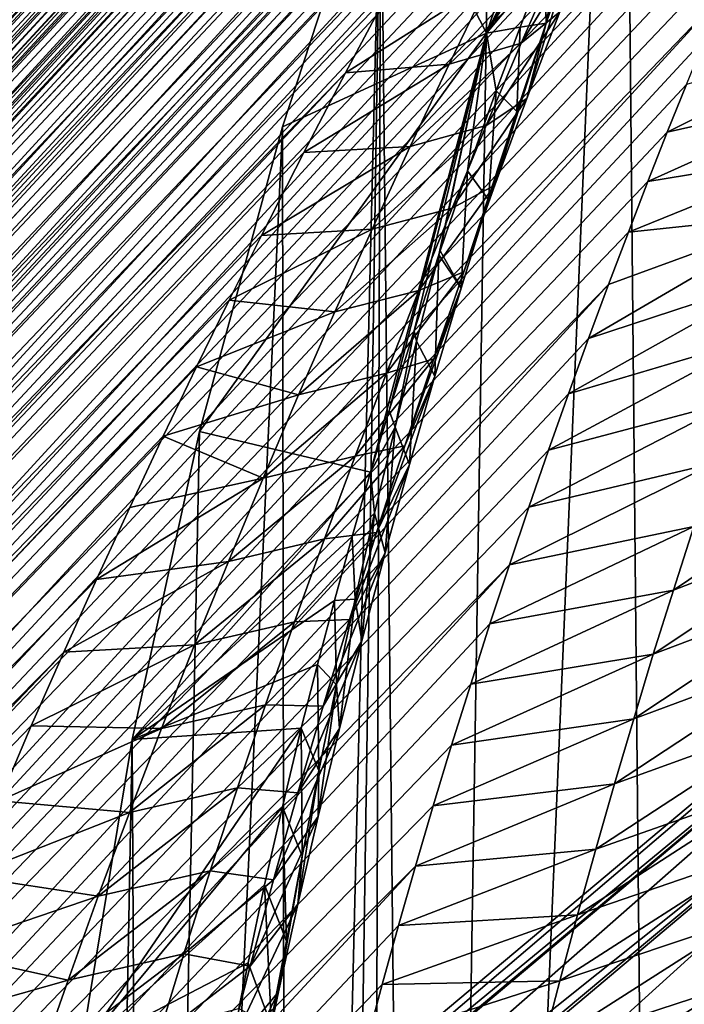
# Model space of a CAD drawing. Header units: metres. Extents: x -81 to 81, y -160 to 24.
# Tile 223 of 256: x -28.01 to -24.99, y 0.05 to 4.53. Entities that reach past the tile are written whole.
import ezdxf

# ---------------------------------------------------------------- set-up
doc = ezdxf.new("R2010")
doc.units = ezdxf.units.M
doc.layers.add('solid_501850_SW0001', color=7, linetype='CONTINUOUS')

msp = doc.modelspace()

# ---------------------------------------------------------------- linework, layer by layer
at = {"layer": 'solid_501850_SW0001'}
for points in [[(-42.221546, -10.676816, 37.643387), (-20.636524, 12.720396, 15.576637), (-20.667131, 12.701581, 15.433965)], [(-41.855652, -10.402453, 38.295551), (-20.636524, 12.720396, 15.576637), (-42.221546, -10.676816, 37.643387)], [(-41.855652, -10.402453, 38.295551), (-20.583719, 12.720223, 16.087517), (-20.594049, 12.731036, 15.899778)], [(-41.855652, -10.402453, 38.295551), (-20.594049, 12.731036, 15.899778), (-20.611992, 12.730539, 15.730824)], [(-41.855652, -10.402453, 38.295551), (-20.611992, 12.730539, 15.730824), (-20.636524, 12.720396, 15.576637)], [(-41.855652, -10.402453, 38.295551), (-20.582478, 12.695992, 16.2971), (-20.583719, 12.720223, 16.087517)], [(-42.221546, -10.676816, 37.643387), (-20.667131, 12.701581, 15.433965), (-20.703655, 12.674549, 15.300323)], [(-42.221546, -10.676816, 37.643387), (-20.703655, 12.674549, 15.300323), (-20.746233, 12.639352, 15.173617)], [(-41.855652, -10.402453, 38.295551), (-20.591913, 12.656221, 16.530352), (-20.582478, 12.695992, 16.2971)], [(-42.221546, -10.676816, 37.643387), (-20.746233, 12.639352, 15.173617), (-20.795275, 12.595652, 15.052075)], [(-41.855652, -10.402453, 38.295551), (-20.613533, 12.598941, 16.788397), (-20.591913, 12.656221, 16.530352)], [(-42.221546, -10.676816, 37.643387), (-20.795275, 12.595652, 15.052075), (-20.851473, 12.542727, 14.93418)], [(-41.855652, -10.402453, 38.295551), (-20.648643, 12.522388, 17.072214), (-20.613533, 12.598941, 16.788397)], [(-42.221546, -10.676816, 37.643387), (-20.851473, 12.542727, 14.93418), (-20.915829, 12.479428, 14.818599)], [(-41.459061, -10.167521, 38.945099), (-20.648643, 12.522388, 17.072214), (-41.855652, -10.402453, 38.295551)], [(-41.459061, -10.167521, 38.945099), (-20.69836, 12.424946, 17.382944), (-20.648643, 12.522388, 17.072214)], [(-42.221546, -10.676816, 37.643387), (-20.915829, 12.479428, 14.818599), (-20.98983, 12.403987, 14.704097)], [(-41.459061, -10.167521, 38.945099), (-20.763643, 12.305084, 17.72192), (-20.69836, 12.424946, 17.382944)], [(-42.555279, -10.989511, 36.991222), (-20.98983, 12.403987, 14.704097), (-21.075413, 12.314002, 14.589625)], [(-42.221546, -10.676816, 37.643387), (-20.98983, 12.403987, 14.704097), (-42.555279, -10.989511, 36.991222)], [(-42.555279, -10.989511, 36.991222), (-21.075413, 12.314002, 14.589625), (-21.175035, 12.206327, 14.474312)], [(-41.459061, -10.167521, 38.945099), (-20.845259, 12.161374, 18.090626), (-20.763643, 12.305084, 17.72192)], [(-42.555279, -10.989511, 36.991222), (-21.175035, 12.206327, 14.474312), (-21.291128, 12.077623, 14.357997)], [(-41.459061, -10.167521, 38.945099), (-20.892412, 12.080109, 18.286692), (-20.845259, 12.161374, 18.090626)], [(-42.555279, -10.989511, 36.991222), (-21.291128, 12.077623, 14.357997), (-21.425621, 11.9249, 14.241396)], [(-41.459061, -10.167521, 38.945099), (-20.943863, 11.99239, 18.490707), (-20.892412, 12.080109, 18.286692)], [(-41.459061, -10.167521, 38.945099), (-20.999697, 11.897992, 18.703016), (-20.943863, 11.99239, 18.490707)], [(-42.555279, -10.989511, 36.991222), (-21.425621, 11.9249, 14.241396), (-21.579714, 11.745834, 14.125912)], [(-41.03331, -9.972927, 39.589516), (-20.999697, 11.897992, 18.703016), (-41.459061, -10.167521, 38.945099)], [(-41.03331, -9.972927, 39.589516), (-21.06003, 11.79665, 18.923996), (-20.999697, 11.897992, 18.703016)], [(-41.03331, -9.972927, 39.589516), (-21.124832, 11.688314, 19.15358), (-21.06003, 11.79665, 18.923996)], [(-42.855511, -11.339282, 36.341675), (-21.579714, 11.745834, 14.125912), (-21.754465, 11.538129, 14.012817)], [(-42.555279, -10.989511, 36.991222), (-21.579714, 11.745834, 14.125912), (-42.855511, -11.339282, 36.341675)], [(-41.03331, -9.972927, 39.589516), (-21.194281, 11.57257, 19.392509), (-21.124832, 11.688314, 19.15358)], [(-41.03331, -9.972927, 39.589516), (-21.26832, 11.449414, 19.640547), (-21.194281, 11.57257, 19.392509)], [(-42.855511, -11.339282, 36.341675), (-21.754465, 11.538129, 14.012817), (-21.950911, 11.299352, 13.903141)], [(-41.03331, -9.972927, 39.589516), (-21.347097, 11.318421, 19.898466), (-21.26832, 11.449414, 19.640547)], [(-42.855511, -11.339282, 36.341675), (-21.950911, 11.299352, 13.903141), (-22.169947, 11.027022, 13.79769)], [(-41.03331, -9.972927, 39.589516), (-21.43062, 11.179459, 20.166283), (-21.347097, 11.318421, 19.898466)], [(-41.03331, -9.972927, 39.589516), (-21.51894, 11.032251, 20.444374), (-21.43062, 11.179459, 20.166283)], [(-42.855511, -11.339282, 36.341675), (-22.169947, 11.027022, 13.79769), (-22.288219, 10.877426, 13.746756)], [(-41.03331, -9.972927, 39.589516), (-21.612169, 10.876388, 20.733391), (-21.51894, 11.032251, 20.444374)], [(-42.855511, -11.339282, 36.341675), (-22.288219, 10.877426, 13.746756), (-22.412455, 10.718427, 13.697143)], [(-40.580059, -9.819432, 40.226292), (-21.612169, 10.876388, 20.733391), (-41.03331, -9.972927, 39.589516)], [(-40.580059, -9.819432, 40.226292), (-21.710262, 10.7118, 21.033142), (-21.612169, 10.876388, 20.733391)], [(-43.121078, -11.724774, 35.697258), (-22.412455, 10.718427, 13.697143), (-22.542706, 10.549705, 13.648896)], [(-42.855511, -11.339282, 36.341675), (-22.412455, 10.718427, 13.697143), (-43.121078, -11.724774, 35.697258)], [(-40.580059, -9.819432, 40.226292), (-21.813389, 10.537852, 21.344761), (-21.710262, 10.7118, 21.033142)], [(-43.121078, -11.724774, 35.697258), (-22.542706, 10.549705, 13.648896), (-22.679331, 10.370533, 13.602091)], [(-40.580059, -9.819432, 40.226292), (-21.921482, 10.354523, 21.667871), (-21.813389, 10.537852, 21.344761)], [(-43.121078, -11.724774, 35.697258), (-22.679331, 10.370533, 13.602091), (-22.822067, 10.180957, 13.556813)], [(-40.580059, -9.819432, 40.226292), (-22.034704, 10.161129, 22.00362), (-21.921482, 10.354523, 21.667871)], [(-43.121078, -11.724774, 35.697258), (-22.822067, 10.180957, 13.556813), (-22.971483, 9.97991, 13.513083)], [(-40.580059, -9.819432, 40.226292), (-22.153065, 9.957382, 22.352161), (-22.034704, 10.161129, 22.00362)], [(-43.121078, -11.724774, 35.697258), (-22.971483, 9.97991, 13.513083), (-23.127264, 9.767459, 13.471036)], [(-40.580059, -9.819432, 40.226292), (-22.276619, 9.742846, 22.713947), (-22.153065, 9.957382, 22.352161)], [(-43.121078, -11.724774, 35.697258), (-23.127264, 9.767459, 13.471036), (-23.289848, 9.542624, 13.430683)], [(-40.101124, -9.707655, 40.852867), (-22.276619, 9.742846, 22.713947), (-40.580059, -9.819432, 40.226292)], [(-40.101124, -9.707655, 40.852867), (-22.405544, 9.516672, 23.090275), (-22.276619, 9.742846, 22.713947)], [(-43.350948, -12.144485, 35.060482), (-23.289848, 9.542624, 13.430683), (-23.459297, 9.304893, 13.392127)], [(-43.121078, -11.724774, 35.697258), (-23.289848, 9.542624, 13.430683), (-43.350948, -12.144485, 35.060482)], [(-40.101124, -9.707655, 40.852867), (-22.494419, 9.359456, 23.348841), (-22.405544, 9.516672, 23.090275)], [(-40.101124, -9.707655, 40.852867), (-22.585728, 9.19664, 23.614309), (-22.494419, 9.359456, 23.348841)], [(-25.053947, -14.439513), (-25.271492, 8.056094), (-24.621761, 9.33259)], [(-24.700001, -9.1), (-25.053947, -14.439513), (-24.621761, 9.33259)], [(-43.350948, -12.144485, 35.060482), (-23.459297, 9.304893, 13.392127), (-23.635551, 9.053882, 13.355474)], [(-40.101124, -9.707655, 40.852867), (-22.679541, 9.027854, 23.887247), (-22.585728, 9.19664, 23.614309)], [(-43.350948, -12.144485, 35.060482), (-23.635551, 9.053882, 13.355474), (-23.819202, 8.788223, 13.320739)], [(-40.101124, -9.707655, 40.852867), (-22.775768, 8.853333, 24.166887), (-22.679541, 9.027854, 23.887247)], [(-40.101124, -9.707655, 40.852867), (-22.874466, 8.6727, 24.453808), (-22.775768, 8.853333, 24.166887)], [(-43.350948, -12.144485, 35.060482), (-23.819202, 8.788223, 13.320739), (-24.009743, 8.508078, 13.288153)], [(-40.101124, -9.707655, 40.852867), (-22.975729, 8.48539, 24.748934), (-22.874466, 8.6727, 24.453808)], [(-43.544193, -12.596732, 34.433907), (-24.009743, 8.508078, 13.288153), (-24.208025, 8.211535, 13.257665)], [(-43.350948, -12.144485, 35.060482), (-24.009743, 8.508078, 13.288153), (-43.544193, -12.596732, 34.433907)], [(-39.598431, -9.638041, 41.466732), (-22.975729, 8.48539, 24.748934), (-40.101124, -9.707655, 40.852867)], [(-39.598431, -9.638041, 41.466732), (-23.079554, 8.291297, 25.052151), (-22.975729, 8.48539, 24.748934)], [(-39.598431, -9.638041, 41.466732), (-23.185886, 8.090501, 25.362988), (-23.079554, 8.291297, 25.052151)], [(-43.544193, -12.596732, 34.433907), (-24.208025, 8.211535, 13.257665), (-24.413532, 7.898658, 13.229562)], [(-39.598431, -9.638041, 41.466732), (-23.294811, 7.88231, 25.682566), (-23.185886, 8.090501, 25.362988)], [(-26.172237, -13.238184), (-25.854494, 6.748037), (-25.271492, 8.056094)], [(-25.053947, -14.439513), (-26.172237, -13.238184), (-25.271492, 8.056094)], [(-43.544193, -12.596732, 34.433907), (-24.413532, 7.898658, 13.229562), (-24.626806, 7.567802, 13.203883)], [(-39.598431, -9.638041, 41.466732), (-23.406399, 7.666098, 26.011793), (-23.294811, 7.88231, 25.682566)], [(-39.598431, -9.638041, 41.466732), (-23.520571, 7.442222, 26.349489), (-23.406399, 7.666098, 26.011793)], [(-43.544193, -12.596732, 34.433907), (-24.626806, 7.567802, 13.203883), (-24.848024, 7.217765, 13.1808)], [(-39.598431, -9.638041, 41.466732), (-23.637362, 7.210114, 26.696426), (-23.520571, 7.442222, 26.349489)], [(-43.544193, -12.596732, 34.433907), (-24.848024, 7.217765, 13.1808), (-24.999636, 6.97372, 13.167032)], [(-39.07391, -9.610854, 42.065529), (-23.637362, 7.210114, 26.696426), (-39.598431, -9.638041, 41.466732)], [(-39.07391, -9.610854, 42.065529), (-23.726711, 7.030062, 26.963566), (-23.637362, 7.210114, 26.696426)], [(-39.07391, -9.610854, 42.065529), (-23.817593, 6.844532, 27.237104), (-23.726711, 7.030062, 26.963566)], [(-43.700043, -13.0797, 33.820042), (-24.999636, 6.97372, 13.167032), (-25.15506, 6.719882, 13.15453)], [(-43.544193, -12.596732, 34.433907), (-24.999636, 6.97372, 13.167032), (-43.700043, -13.0797, 33.820042)], [(-39.07391, -9.610854, 42.065529), (-23.909996, 6.653913, 27.515978), (-23.817593, 6.844532, 27.237104)], [(-43.700043, -13.0797, 33.820042), (-25.15506, 6.719882, 13.15453), (-25.314272, 6.455916, 13.143392)], [(-26.172237, -13.238184), (-26.370317, 5.410075), (-25.854494, 6.748037)], [(-39.07391, -9.610854, 42.065529), (-24.003899, 6.457938, 27.800537), (-23.909996, 6.653913, 27.515978)], [(-43.700043, -13.0797, 33.820042), (-25.314272, 6.455916, 13.143392), (-25.476698, 6.182433, 13.13385)], [(-39.07391, -9.610854, 42.065529), (-24.099281, 6.256139, 28.091494), (-24.003899, 6.457938, 27.800537)], [(-25.220284, 6.419383, 5.392214), (-26.370317, 5.410075), (-25.889723, 4.47131, 5.392711)], [(-25.220284, 6.419383, 5.392214), (-25.889723, 4.47131, 5.392711), (-25.020624, 6.223379, 7.294976)], [(-39.07391, -9.610854, 42.065529), (-24.196121, 6.048024, 28.389542), (-24.099281, 6.256139, 28.091494)], [(-43.700043, -13.0797, 33.820042), (-25.476698, 6.182433, 13.13385), (-25.642847, 5.898105, 13.125885)], [(-25.889723, 4.47131, 5.392711), (-25.147867, 5.939167, 7.134625), (-25.020624, 6.223379, 7.294976)], [(-39.07391, -9.610854, 42.065529), (-24.294407, 5.833488, 28.694565), (-24.196121, 6.048024, 28.389542)], [(-25.889723, 4.47131, 5.392711), (-25.271969, 5.65372, 6.976434), (-25.147867, 5.939167, 7.134625)], [(-43.817898, -13.591534, 33.221245), (-25.642847, 5.898105, 13.125885), (-25.813185, 5.601582, 13.119514)], [(-43.700043, -13.0797, 33.820042), (-25.642847, 5.898105, 13.125885), (-43.817898, -13.591534, 33.221245)], [(-38.529617, -9.626207, 42.646904), (-24.294407, 5.833488, 28.694565), (-39.07391, -9.610854, 42.065529)], [(-38.529617, -9.626207, 42.646904), (-24.394161, 5.613019, 29.005293), (-24.294407, 5.833488, 28.694565)], [(-25.889723, 4.47131, 5.392711), (-25.393145, 5.366531, 6.820116), (-25.271969, 5.65372, 6.976434)], [(-43.817898, -13.591534, 33.221245), (-25.813185, 5.601582, 13.119514), (-25.986942, 5.293781, 13.115088)], [(-38.529617, -9.626207, 42.646904), (-24.495375, 5.385911, 29.322762), (-24.394161, 5.613019, 29.005293)], [(-38.529617, -9.626207, 42.646904), (-24.598032, 5.151361, 29.648111), (-24.495375, 5.385911, 29.322762)], [(-26.794378, -12.127495), (-26.817852, 4.04525), (-26.370317, 5.410075)], [(-25.889723, 4.47131, 5.392711), (-26.370317, 5.410075), (-26.817852, 4.04525)], [(-26.641273, -12.526345), (-26.794378, -12.127495), (-26.370317, 5.410075)], [(-26.43187, -12.8999), (-26.641273, -12.526345), (-26.370317, 5.410075)], [(-26.172237, -13.238184), (-26.43187, -12.8999), (-26.370317, 5.410075)], [(-25.889723, 4.47131, 5.392711), (-25.511168, 5.078122, 6.665875), (-25.393145, 5.366531, 6.820116)], [(-43.817898, -13.591534, 33.221245), (-25.986942, 5.293781, 13.115088), (-26.164183, 4.974011, 13.112697)], [(-38.529617, -9.626207, 42.646904), (-24.702118, 4.908524, 29.98245), (-24.598032, 5.151361, 29.648111)], [(-25.889723, 4.47131, 5.392711), (-25.625837, 4.789025, 6.513914), (-25.511168, 5.078122, 6.665875)], [(-25.617596, 4.517484, 7.35995), (-25.511168, 5.078122, 6.665875), (-25.625837, 4.789025, 6.513914)], [(-25.479645, 4.919159, 7.373855), (-25.511168, 5.078122, 6.665875), (-25.617596, 4.517484, 7.35995)], [(-43.817898, -13.591534, 33.221245), (-26.164183, 4.974011, 13.112697), (-26.345533, 4.640368, 13.112302)], [(-25.402294, 4.963369, 8.844776), (-25.73155, 4.425931, 10.295488), (-25.568911, 4.799618, 10.298991)], [(-25.402294, 4.963369, 8.844776), (-25.556326, 4.569419, 8.835636), (-25.73155, 4.425931, 10.295488)], [(-38.529617, -9.626207, 42.646904), (-24.807827, 4.65744, 30.325045), (-24.702118, 4.908524, 29.98245)], [(-25.479645, 4.919159, 7.373855), (-25.706032, 4.175104, 8.829976), (-25.556326, 4.569419, 8.835636)], [(-25.479645, 4.919159, 7.373855), (-25.617596, 4.517484, 7.35995), (-25.706032, 4.175104, 8.829976)], [(-25.568911, 4.799618, 10.298991), (-26.05995, 4.331036, 11.7319), (-25.879587, 4.704432, 11.731787)], [(-25.568911, 4.799618, 10.298991), (-25.73155, 4.425931, 10.295488), (-26.05995, 4.331036, 11.7319)], [(-25.889723, 4.47131, 5.392711), (-25.737074, 4.499493, 6.364321), (-25.625837, 4.789025, 6.513914)], [(-25.617596, 4.517484, 7.35995), (-25.625837, 4.789025, 6.513914), (-25.737074, 4.499493, 6.364321)], [(-26.531178, 4.291737, 13.114105), (-25.879587, 4.704432, 11.731787), (-26.05995, 4.331036, 11.7319)], [(-26.531178, 4.291737, 13.114105), (-26.345533, 4.640368, 13.112302), (-25.879587, 4.704432, 11.731787)], [(-43.817898, -13.591534, 33.221245), (-26.345533, 4.640368, 13.112302), (-26.531178, 4.291737, 13.114105)], [(-37.967747, -9.684037, 43.208519), (-24.807827, 4.65744, 30.325045), (-38.529617, -9.626207, 42.646904)], [(-37.967747, -9.684037, 43.208519), (-24.893583, 4.450846, 30.604387), (-24.807827, 4.65744, 30.325045)], [(-25.556326, 4.569419, 8.835636), (-25.890387, 4.051556, 10.294994), (-25.73155, 4.425931, 10.295488)], [(-25.556326, 4.569419, 8.835636), (-25.706032, 4.175104, 8.829976), (-25.890387, 4.051556, 10.294994)], [(-25.889723, 4.47131, 5.392711), (-25.845051, 4.209083, 6.216899), (-25.737074, 4.499493, 6.364321)], [(-25.617596, 4.517484, 7.35995), (-25.851416, 3.780492, 8.827703), (-25.706032, 4.175104, 8.829976)], [(-25.617596, 4.517484, 7.35995), (-25.750992, 4.115769, 7.349682), (-25.851416, 3.780492, 8.827703)], [(-25.750992, 4.115769, 7.349682), (-25.737074, 4.499493, 6.364321), (-25.845051, 4.209083, 6.216899)], [(-25.617596, 4.517484, 7.35995), (-25.737074, 4.499493, 6.364321), (-25.750992, 4.115769, 7.349682)], [(-25.067596, 4.021095, 31.178949), (-24.246466, 4.206503, 31.654682), (-24.139835, 4.482387, 31.308559)], [(-24.980225, 4.238837, 30.888884), (-25.067596, 4.021095, 31.178949), (-24.139835, 4.482387, 31.308559)], [(-37.967747, -9.684037, 43.208519), (-24.980225, 4.238837, 30.888884), (-24.893583, 4.450846, 30.604387)], [(-25.889723, 4.47131, 5.392711), (-26.817852, 4.04525), (-27.19499, 2.660239)], [(-25.889723, 4.47131, 5.392711), (-27.19499, 2.660239), (-26.416676, 2.475227, 5.388135)], [(-25.889723, 4.47131, 5.392711), (-26.416676, 2.475227, 5.388135), (-26.332741, 2.7551, 5.51611)], [(-25.889723, 4.47131, 5.392711), (-26.332741, 2.7551, 5.51611), (-26.219051, 3.118373, 5.685489)], [(-25.889723, 4.47131, 5.392711), (-26.219051, 3.118373, 5.685489), (-26.106199, 3.463014, 5.849684)], [(-25.889723, 4.47131, 5.392711), (-26.106199, 3.463014, 5.849684), (-26.099934, 3.481723, 5.858696)], [(-25.889723, 4.47131, 5.392711), (-26.099934, 3.481723, 5.858696), (-25.975254, 3.845388, 6.035861)], [(-25.889723, 4.47131, 5.392711), (-25.975254, 3.845388, 6.035861), (-25.845051, 4.209083, 6.216899)], [(-25.73155, 4.425931, 10.295488), (-26.236629, 3.95649, 11.73484), (-26.05995, 4.331036, 11.7319)], [(-25.73155, 4.425931, 10.295488), (-25.890387, 4.051556, 10.294994), (-26.236629, 3.95649, 11.73484)], [(-26.720276, 3.929119, 13.118616), (-26.05995, 4.331036, 11.7319), (-26.236629, 3.95649, 11.73484)], [(-26.720276, 3.929119, 13.118616), (-26.531178, 4.291737, 13.114105), (-26.05995, 4.331036, 11.7319)], [(-43.897293, -14.130221, 32.63987), (-26.531178, 4.291737, 13.114105), (-26.720276, 3.929119, 13.118616)], [(-43.817898, -13.591534, 33.221245), (-26.531178, 4.291737, 13.114105), (-43.897293, -14.130221, 32.63987)], [(-37.967747, -9.684037, 43.208519), (-25.067596, 4.021095, 31.178949), (-24.980225, 4.238837, 30.888884)], [(-25.706032, 4.175104, 8.829976), (-26.045406, 3.67656, 10.297428), (-25.890387, 4.051556, 10.294994)], [(-25.706032, 4.175104, 8.829976), (-25.851416, 3.780492, 8.827703), (-26.045406, 3.67656, 10.297428)], [(-25.879845, 3.714077, 7.342963), (-25.845051, 4.209083, 6.216899), (-25.975254, 3.845388, 6.035861)], [(-25.750992, 4.115769, 7.349682), (-25.845051, 4.209083, 6.216899), (-25.879845, 3.714077, 7.342963)], [(-25.15554, 3.797282, 31.474985), (-24.351526, 3.928962, 31.999691), (-24.246466, 4.206503, 31.654682)], [(-25.067596, 4.021095, 31.178949), (-25.15554, 3.797282, 31.474985), (-24.246466, 4.206503, 31.654682)], [(-25.750992, 4.115769, 7.349682), (-25.992477, 3.385652, 8.828724), (-25.851416, 3.780492, 8.827703)], [(-25.750992, 4.115769, 7.349682), (-25.879845, 3.714077, 7.342963), (-25.992477, 3.385652, 8.828724)], [(-27.444195, -9.544486), (-27.19499, 2.660239), (-26.817852, 4.04525)], [(-26.794378, -12.127495), (-27.444195, -9.544486), (-26.817852, 4.04525)], [(-25.890387, 4.051556, 10.294994), (-26.409594, 3.580871, 11.740528), (-26.236629, 3.95649, 11.73484)], [(-25.890387, 4.051556, 10.294994), (-26.045406, 3.67656, 10.297428), (-26.409594, 3.580871, 11.740528)], [(-37.967747, -9.684037, 43.208519), (-25.15554, 3.797282, 31.474985), (-25.067596, 4.021095, 31.178949)], [(-26.91275, 3.551583, 13.12574), (-26.236629, 3.95649, 11.73484), (-26.409594, 3.580871, 11.740528)], [(-26.91275, 3.551583, 13.12574), (-26.720276, 3.929119, 13.118616), (-26.236629, 3.95649, 11.73484)], [(-43.897293, -14.130221, 32.63987), (-26.720276, 3.929119, 13.118616), (-26.91275, 3.551583, 13.12574)], [(-25.244015, 3.5669, 31.777512), (-24.454981, 3.649745, 32.343552), (-24.351526, 3.928962, 31.999691)], [(-25.15554, 3.797282, 31.474985), (-25.244015, 3.5669, 31.777512), (-24.351526, 3.928962, 31.999691)], [(-26.004164, 3.312482, 7.339721), (-25.975254, 3.845388, 6.035861), (-26.099934, 3.481723, 5.858696)], [(-25.879845, 3.714077, 7.342963), (-25.975254, 3.845388, 6.035861), (-26.004164, 3.312482, 7.339721)], [(-37.967747, -9.684037, 43.208519), (-25.244015, 3.5669, 31.777512), (-25.15554, 3.797282, 31.474985)], [(-25.851416, 3.780492, 8.827703), (-26.196594, 3.301009, 10.302709), (-26.045406, 3.67656, 10.297428)], [(-25.851416, 3.780492, 8.827703), (-25.992477, 3.385652, 8.828724), (-26.196594, 3.301009, 10.302709)], [(-26.045406, 3.67656, 10.297428), (-26.578806, 3.204252, 11.74888), (-26.409594, 3.580871, 11.740528)], [(-26.045406, 3.67656, 10.297428), (-26.196594, 3.301009, 10.302709), (-26.578806, 3.204252, 11.74888)], [(-25.879845, 3.714077, 7.342963), (-26.129211, 2.990657, 8.832969), (-25.992477, 3.385652, 8.828724)], [(-25.879845, 3.714077, 7.342963), (-26.004164, 3.312482, 7.339721), (-26.129211, 2.990657, 8.832969)], [(-25.425205, 3.082762, 32.404446), (-24.556791, 3.368834, 32.686226), (-24.454981, 3.649745, 32.343552)], [(-25.33403, 3.328475, 32.087757), (-25.425205, 3.082762, 32.404446), (-24.454981, 3.649745, 32.343552)], [(-25.244015, 3.5669, 31.777512), (-25.33403, 3.328475, 32.087757), (-24.454981, 3.649745, 32.343552)], [(-43.897293, -14.130221, 32.63987), (-26.91275, 3.551583, 13.12574), (-27.05928, 3.257969, 13.132747)], [(-37.967747, -9.684037, 43.208519), (-25.33403, 3.328475, 32.087757), (-25.244015, 3.5669, 31.777512)], [(-27.05928, 3.257969, 13.132747), (-26.409594, 3.580871, 11.740528), (-26.578806, 3.204252, 11.74888)], [(-27.05928, 3.257969, 13.132747), (-26.91275, 3.551583, 13.12574), (-26.409594, 3.580871, 11.740528)], [(-26.208036, 3.070935, 5.843041), (-26.106199, 3.463014, 5.849684), (-26.219051, 3.118373, 5.685489)], [(-26.208036, 3.070935, 5.843041), (-26.123957, 2.911056, 7.339887), (-26.106199, 3.463014, 5.849684)], [(-26.004164, 3.312482, 7.339721), (-26.106199, 3.463014, 5.849684), (-26.123957, 2.911056, 7.339887)], [(-26.004164, 3.312482, 7.339721), (-26.099934, 3.481723, 5.858696), (-26.106199, 3.463014, 5.849684)], [(-20.785332, 3.422574, 24.70429), (-28.617319, -3.874995, 33.5835), (-29.539339, -3.875002, 32.574783)], [(-21.640203, 3.28133, 23.639378), (-20.785332, 3.422574, 24.70429), (-29.539339, -3.875002, 32.574783)], [(-20.785332, 3.422574, 24.70429), (-19.853388, 3.411392, 25.713594), (-28.617319, -3.874995, 33.5835)], [(-19.853388, 3.411392, 25.713594), (-27.633945, -4.025925, 34.520782), (-28.617319, -3.874995, 33.5835)], [(-19.853388, 3.411392, 25.713594), (-18.861029, 3.247864, 26.649143), (-27.633945, -4.025925, 34.520782)], [(-25.992477, 3.385652, 8.828724), (-26.343935, 2.924968, 10.310763), (-26.196594, 3.301009, 10.302709)], [(-25.992477, 3.385652, 8.828724), (-26.129211, 2.990657, 8.832969), (-26.343935, 2.924968, 10.310763)], [(-25.516729, 2.831116, 32.725746), (-24.656918, 3.086209, 33.027676), (-24.556791, 3.368834, 32.686226)], [(-25.425205, 3.082762, 32.404446), (-25.516729, 2.831116, 32.725746), (-24.556791, 3.368834, 32.686226)], [(-37.390537, -9.784111, 43.748135), (-25.33403, 3.328475, 32.087757), (-37.967747, -9.684037, 43.208519)], [(-37.390537, -9.784111, 43.748135), (-25.425205, 3.082762, 32.404446), (-25.33403, 3.328475, 32.087757)], [(-21.640203, 3.28133, 23.639378), (-29.539339, -3.875002, 32.574783), (-30.385046, -4.026039, 31.510906)], [(-22.40468, 2.989807, 22.535404), (-21.640203, 3.28133, 23.639378), (-30.385046, -4.026039, 31.510906)], [(-26.196594, 3.301009, 10.302709), (-26.744234, 2.826708, 11.759819), (-26.578806, 3.204252, 11.74888)], [(-26.196594, 3.301009, 10.302709), (-26.343935, 2.924968, 10.310763), (-26.744234, 2.826708, 11.759819)], [(-26.004164, 3.312482, 7.339721), (-26.261612, 2.595581, 8.840365), (-26.129211, 2.990657, 8.832969)], [(-26.004164, 3.312482, 7.339721), (-26.123957, 2.911056, 7.339887), (-26.261612, 2.595581, 8.840365)], [(-43.897293, -14.130221, 32.63987), (-27.05928, 3.257969, 13.132747), (-27.208298, 2.953689, 13.141451)], [(-18.861029, 3.247864, 26.649143), (-26.605549, -4.325422, 35.370937), (-27.633945, -4.025925, 34.520782)], [(-27.208298, 2.953689, 13.141451), (-27.05928, 3.257969, 13.132747), (-26.578806, 3.204252, 11.74888)], [(-18.861029, 3.247864, 26.649143), (-17.825607, 2.934986, 27.494698), (-26.605549, -4.325422, 35.370937)], [(-27.208298, 2.953689, 13.141451), (-26.578806, 3.204252, 11.74888), (-26.744234, 2.826708, 11.759819)], [(-26.30555, 2.679224, 5.839601), (-26.219051, 3.118373, 5.685489), (-26.332741, 2.7551, 5.51611)], [(-26.208036, 3.070935, 5.843041), (-26.219051, 3.118373, 5.685489), (-26.30555, 2.679224, 5.839601)], [(-37.390537, -9.784111, 43.748135), (-25.516729, 2.831116, 32.725746), (-25.425205, 3.082762, 32.404446)], [(-26.208036, 3.070935, 5.843041), (-26.30555, 2.679224, 5.839601), (-26.239225, 2.509872, 7.343388)], [(-26.208036, 3.070935, 5.843041), (-26.239225, 2.509872, 7.343388), (-26.123957, 2.911056, 7.339887)], [(-25.607786, 2.574921, 33.049843), (-24.755323, 2.801854, 33.367867), (-24.656918, 3.086209, 33.027676)], [(-25.516729, 2.831116, 32.725746), (-25.607786, 2.574921, 33.049843), (-24.656918, 3.086209, 33.027676)], [(-22.40468, 2.989807, 22.535404), (-30.385046, -4.026039, 31.510906), (-31.139219, -4.325428, 30.410986)], [(-23.064449, 2.553406, 21.412987), (-22.40468, 2.989807, 22.535404), (-31.139219, -4.325428, 30.410986)], [(-26.129211, 2.990657, 8.832969), (-26.48741, 2.548506, 10.321529), (-26.343935, 2.924968, 10.310763)], [(-26.129211, 2.990657, 8.832969), (-26.261612, 2.595581, 8.840365), (-26.48741, 2.548506, 10.321529)], [(-43.937908, -14.6936, 32.078255), (-27.208298, 2.953689, 13.141451), (-27.359846, 2.638312, 13.152261)], [(-43.897293, -14.130221, 32.63987), (-27.208298, 2.953689, 13.141451), (-43.937908, -14.6936, 32.078255)], [(-27.359846, 2.638312, 13.152261), (-27.208298, 2.953689, 13.141451), (-26.744234, 2.826708, 11.759819)], [(-26.343935, 2.924968, 10.310763), (-26.905838, 2.448309, 11.77328), (-26.744234, 2.826708, 11.759819)], [(-26.343935, 2.924968, 10.310763), (-26.48741, 2.548506, 10.321529), (-26.905838, 2.448309, 11.77328)], [(-17.825607, 2.934986, 27.494698), (-25.550797, -4.767997, 36.11858), (-26.605549, -4.325422, 35.370937)], [(-26.123957, 2.911056, 7.339887), (-26.389671, 2.200498, 8.850845), (-26.261612, 2.595581, 8.840365)], [(-26.123957, 2.911056, 7.339887), (-26.239225, 2.509872, 7.343388), (-26.389671, 2.200498, 8.850845)], [(-17.825607, 2.934986, 27.494698), (-16.763561, 2.477668, 28.236788), (-25.550797, -4.767997, 36.11858)], [(-37.390537, -9.784111, 43.748135), (-25.607786, 2.574921, 33.049843), (-25.516729, 2.831116, 32.725746)], [(-27.359846, 2.638312, 13.152261), (-26.744234, 2.826708, 11.759819), (-26.905838, 2.448309, 11.77328)], [(-25.697567, 2.315588, 33.374947), (-24.851967, 2.515748, 33.706753), (-24.755323, 2.801854, 33.367867)], [(-25.607786, 2.574921, 33.049843), (-25.697567, 2.315588, 33.374947), (-24.755323, 2.801854, 33.367867)], [(-26.30555, 2.679224, 5.839601), (-26.332741, 2.7551, 5.51611), (-26.416676, 2.475227, 5.388135)], [(-27.444195, -9.544486), (-27.50065, 1.2597), (-27.19499, 2.660239)], [(-26.416676, 2.475227, 5.388135), (-27.19499, 2.660239), (-27.50065, 1.2597)], [(-26.30555, 2.679224, 5.839601), (-26.416676, 2.475227, 5.388135), (-26.398735, 2.287996, 5.839366)], [(-26.30555, 2.679224, 5.839601), (-26.398735, 2.287996, 5.839366), (-26.349974, 2.109007, 7.350165)], [(-26.30555, 2.679224, 5.839601), (-26.349974, 2.109007, 7.350165), (-26.239225, 2.509872, 7.343388)], [(-43.937908, -14.6936, 32.078255), (-27.359846, 2.638312, 13.152261), (-27.512144, 2.314874, 13.165009)], [(-27.512144, 2.314874, 13.165009), (-27.359846, 2.638312, 13.152261), (-26.905838, 2.448309, 11.77328)], [(-37.390537, -9.784111, 43.748135), (-25.697567, 2.315588, 33.374947), (-25.607786, 2.574921, 33.049843)], [(-23.064449, 2.553406, 21.412987), (-31.139219, -4.325428, 30.410986), (-31.789423, -4.768093, 29.293282)], [(-23.608788, 1.979442, 20.290571), (-23.064449, 2.553406, 21.412987), (-31.789423, -4.768093, 29.293282)], [(-26.261612, 2.595581, 8.840365), (-26.626999, 2.17169, 10.334944), (-26.48741, 2.548506, 10.321529)], [(-26.261612, 2.595581, 8.840365), (-26.389671, 2.200498, 8.850845), (-26.626999, 2.17169, 10.334944)], [(-25.039808, 1.93819, 34.380409), (-24.211302, 2.260612, 34.684135), (-24.118856, 2.558247, 34.357182)], [(-24.94681, 2.227867, 34.044285), (-25.039808, 1.93819, 34.380409), (-24.118856, 2.558247, 34.357182)], [(-26.48741, 2.548506, 10.321529), (-27.063581, 2.069128, 11.7892), (-26.905838, 2.448309, 11.77328)], [(-26.48741, 2.548506, 10.321529), (-26.626999, 2.17169, 10.334944), (-27.063581, 2.069128, 11.7892)], [(-26.239225, 2.509872, 7.343388), (-26.513382, 1.805483, 8.864344), (-26.389671, 2.200498, 8.850845)], [(-26.239225, 2.509872, 7.343388), (-26.349974, 2.109007, 7.350165), (-26.513382, 1.805483, 8.864344)], [(-25.785635, 2.053678, 33.700333), (-24.94681, 2.227867, 34.044285), (-24.851967, 2.515748, 33.706753)], [(-25.697567, 2.315588, 33.374947), (-25.785635, 2.053678, 33.700333), (-24.851967, 2.515748, 33.706753)], [(-26.500904, 2.183159, 5.256872), (-26.416676, 2.475227, 5.388135), (-27.50065, 1.2597)], [(-26.398735, 2.287996, 5.839366), (-26.416676, 2.475227, 5.388135), (-26.500904, 2.183159, 5.256872)], [(-16.763561, 2.477668, 28.236788), (-24.486473, -5.346529, 36.751888), (-25.550797, -4.767997, 36.11858)], [(-27.663469, 1.986486, 13.179454), (-26.905838, 2.448309, 11.77328), (-27.063581, 2.069128, 11.7892)], [(-27.663469, 1.986486, 13.179454), (-27.512144, 2.314874, 13.165009), (-26.905838, 2.448309, 11.77328)], [(-43.937908, -14.6936, 32.078255), (-27.512144, 2.314874, 13.165009), (-27.663469, 1.986486, 13.179454)], [(-37.390537, -9.784111, 43.748135), (-25.785635, 2.053678, 33.700333), (-25.697567, 2.315588, 33.374947)], [(-26.398735, 2.287996, 5.839366), (-26.500904, 2.183159, 5.256872), (-26.487595, 1.897324, 5.842286)], [(-26.398735, 2.287996, 5.839366), (-26.487595, 1.897324, 5.842286), (-26.4562, 1.708541, 7.360162)], [(-26.398735, 2.287996, 5.839366), (-26.4562, 1.708541, 7.360162), (-26.349974, 2.109007, 7.350165)], [(-25.13092, 1.646695, 34.71508), (-24.301901, 1.961326, 35.009514), (-24.211302, 2.260612, 34.684135)], [(-25.039808, 1.93819, 34.380409), (-25.13092, 1.646695, 34.71508), (-24.211302, 2.260612, 34.684135)], [(-26.389671, 2.200498, 8.850845), (-26.762678, 1.794587, 10.350947), (-26.626999, 2.17169, 10.334944)], [(-26.389671, 2.200498, 8.850845), (-26.513382, 1.805483, 8.864344), (-26.762678, 1.794587, 10.350947)], [(-25.873783, 1.784948, 34.030792), (-25.039808, 1.93819, 34.380409), (-24.94681, 2.227867, 34.044285)], [(-25.785635, 2.053678, 33.700333), (-25.873783, 1.784948, 34.030792), (-24.94681, 2.227867, 34.044285)], [(-26.581522, 1.891793, 5.128264), (-26.500904, 2.183159, 5.256872), (-27.50065, 1.2597)], [(-26.626999, 2.17169, 10.334944), (-27.217428, 1.689235, 11.807516), (-27.063581, 2.069128, 11.7892)], [(-26.626999, 2.17169, 10.334944), (-26.762678, 1.794587, 10.350947), (-27.217428, 1.689235, 11.807516)], [(-26.487595, 1.897324, 5.842286), (-26.500904, 2.183159, 5.256872), (-26.581522, 1.891793, 5.128264)], [(-26.349974, 2.109007, 7.350165), (-26.632727, 1.410616, 8.880807), (-26.513382, 1.805483, 8.864344)], [(-26.349974, 2.109007, 7.350165), (-26.4562, 1.708541, 7.360162), (-26.632727, 1.410616, 8.880807)], [(-27.812239, 1.656193, 13.19529), (-27.063581, 2.069128, 11.7892), (-27.217428, 1.689235, 11.807516)], [(-27.812239, 1.656193, 13.19529), (-27.663469, 1.986486, 13.179454), (-27.063581, 2.069128, 11.7892)], [(-36.800198, -9.926045, 44.263683), (-25.785635, 2.053678, 33.700333), (-37.390537, -9.784111, 43.748135)], [(-36.800198, -9.926045, 44.263683), (-25.873783, 1.784948, 34.030792), (-25.785635, 2.053678, 33.700333)], [(-43.937908, -14.6936, 32.078255), (-27.663469, 1.986486, 13.179454), (-27.812239, 1.656193, 13.19529)], [(-23.608788, 1.979442, 20.290571), (-31.789423, -4.768093, 29.293282), (-32.324924, -5.346857, 28.176126)], [(-24.028631, 1.277202, 19.186598), (-23.608788, 1.979442, 20.290571), (-32.324924, -5.346857, 28.176126)], [(-25.961569, 1.510779, 34.364304), (-25.13092, 1.646695, 34.71508), (-25.039808, 1.93819, 34.380409)], [(-25.873783, 1.784948, 34.030792), (-25.961569, 1.510779, 34.364304), (-25.039808, 1.93819, 34.380409)], [(-25.220104, 1.353359, 35.048241), (-24.390612, 1.660369, 35.333256), (-24.301901, 1.961326, 35.009514)], [(-25.13092, 1.646695, 34.71508), (-25.220104, 1.353359, 35.048241), (-24.301901, 1.961326, 35.009514)], [(-26.658585, 1.601042, 5.00227), (-26.581522, 1.891793, 5.128264), (-27.50065, 1.2597)], [(-26.572136, 1.507278, 5.848311), (-26.581522, 1.891793, 5.128264), (-26.658585, 1.601042, 5.00227)], [(-26.487595, 1.897324, 5.842286), (-26.581522, 1.891793, 5.128264), (-26.572136, 1.507278, 5.848311)], [(-26.487595, 1.897324, 5.842286), (-26.572136, 1.507278, 5.848311), (-26.557905, 1.308553, 7.373322)], [(-26.487595, 1.897324, 5.842286), (-26.557905, 1.308553, 7.373322), (-26.4562, 1.708541, 7.360162)], [(-26.762678, 1.794587, 10.350947), (-27.367332, 1.308701, 11.828174), (-27.217428, 1.689235, 11.807516)], [(-26.762678, 1.794587, 10.350947), (-26.894428, 1.417265, 10.369486), (-27.367332, 1.308701, 11.828174)], [(-26.513382, 1.805483, 8.864344), (-26.894428, 1.417265, 10.369486), (-26.762678, 1.794587, 10.350947)], [(-26.513382, 1.805483, 8.864344), (-26.632727, 1.410616, 8.880807), (-26.894428, 1.417265, 10.369486)], [(-36.800198, -9.926045, 44.263683), (-25.961569, 1.510779, 34.364304), (-25.873783, 1.784948, 34.030792)], [(-26.4562, 1.708541, 7.360162), (-26.747698, 1.015973, 8.900175), (-26.632727, 1.410616, 8.880807)], [(-26.4562, 1.708541, 7.360162), (-26.557905, 1.308553, 7.373322), (-26.747698, 1.015973, 8.900175)], [(-27.959797, 1.32112, 13.212952), (-27.217428, 1.689235, 11.807516), (-27.367332, 1.308701, 11.828174)], [(-27.959797, 1.32112, 13.212952), (-27.812239, 1.656193, 13.19529), (-27.217428, 1.689235, 11.807516)], [(-25.307316, 1.058161, 35.379837), (-24.477388, 1.357723, 35.655312), (-24.390612, 1.660369, 35.333256)], [(-25.220104, 1.353359, 35.048241), (-25.307316, 1.058161, 35.379837), (-24.390612, 1.660369, 35.333256)], [(-43.939587, -15.279417, 31.538641), (-27.812239, 1.656193, 13.19529), (-27.959797, 1.32112, 13.212952)], [(-43.937908, -14.6936, 32.078255), (-27.812239, 1.656193, 13.19529), (-43.939587, -15.279417, 31.538641)], [(-26.048035, 1.233851, 34.69746), (-25.220104, 1.353359, 35.048241), (-25.13092, 1.646695, 34.71508)], [(-25.961569, 1.510779, 34.364304), (-26.048035, 1.233851, 34.69746), (-25.13092, 1.646695, 34.71508)], [(-26.732075, 1.311159, 4.878938), (-26.658585, 1.601042, 5.00227), (-27.50065, 1.2597)], [(-26.652363, 1.117935, 5.8574), (-26.658585, 1.601042, 5.00227), (-26.732075, 1.311159, 4.878938)], [(-26.572136, 1.507278, 5.848311), (-26.658585, 1.601042, 5.00227), (-26.652363, 1.117935, 5.8574)], [(-36.800198, -9.926045, 44.263683), (-26.048035, 1.233851, 34.69746), (-25.961569, 1.510779, 34.364304)], [(-26.572136, 1.507278, 5.848311), (-26.655081, 0.909124, 7.38959), (-26.557905, 1.308553, 7.373322)], [(-26.572136, 1.507278, 5.848311), (-26.652363, 1.117935, 5.8574), (-26.655081, 0.909124, 7.38959)], [(-26.894428, 1.417265, 10.369486), (-27.513256, 0.927595, 11.851121), (-27.367332, 1.308701, 11.828174)], [(-26.894428, 1.417265, 10.369486), (-27.022223, 1.039794, 10.39051), (-27.513256, 0.927595, 11.851121)], [(-26.632727, 1.410616, 8.880807), (-27.022223, 1.039794, 10.39051), (-26.894428, 1.417265, 10.369486)], [(-26.632727, 1.410616, 8.880807), (-26.747698, 1.015973, 8.900175), (-27.022223, 1.039794, 10.39051)], [(-26.132214, 0.956921, 35.026947), (-25.307316, 1.058161, 35.379837), (-25.220104, 1.353359, 35.048241)], [(-26.048035, 1.233851, 34.69746), (-26.132214, 0.956921, 35.026947), (-25.220104, 1.353359, 35.048241)], [(-25.392506, 0.761074, 35.709801), (-24.562185, 1.053366, 35.975605), (-24.477388, 1.357723, 35.655312)], [(-25.307316, 1.058161, 35.379837), (-25.392506, 0.761074, 35.709801), (-24.477388, 1.357723, 35.655312)], [(-43.939587, -15.279417, 31.538641), (-27.959797, 1.32112, 13.212952), (-28.106308, 0.980746, 13.232653)], [(-28.106308, 0.980746, 13.232653), (-27.959797, 1.32112, 13.212952), (-27.367332, 1.308701, 11.828174)], [(-28.106308, 0.980746, 13.232653), (-27.367332, 1.308701, 11.828174), (-27.513256, 0.927595, 11.851121)], [(-26.732075, 1.311159, 4.878938), (-27.50065, 1.2597), (-27.734005, -0.151968)], [(-26.818148, 0.953583, 4.729896), (-26.732075, 1.311159, 4.878938), (-27.734005, -0.151968)], [(-26.557905, 1.308553, 7.373322), (-26.858274, 0.621635, 8.922394), (-26.747698, 1.015973, 8.900175)], [(-26.557905, 1.308553, 7.373322), (-26.655081, 0.909124, 7.38959), (-26.858274, 0.621635, 8.922394)], [(-26.728279, 0.729373, 5.869512), (-26.732075, 1.311159, 4.878938), (-26.818148, 0.953583, 4.729896)], [(-26.652363, 1.117935, 5.8574), (-26.732075, 1.311159, 4.878938), (-26.728279, 0.729373, 5.869512)], [(-24.028631, 1.277202, 19.186598), (-32.324924, -5.346857, 28.176126), (-32.736137, -6.051362, 27.079515)], [(-24.316177, 0.459843, 18.121683), (-24.028631, 1.277202, 19.186598), (-32.736137, -6.051362, 27.079515)], [(-27.677444, -8.225704), (-27.734005, -0.151968), (-27.50065, 1.2597)], [(-27.444195, -9.544486), (-27.677444, -8.225704), (-27.50065, 1.2597)], [(-36.800198, -9.926045, 44.263683), (-26.132214, 0.956921, 35.026947), (-26.048035, 1.233851, 34.69746)], [(-26.652363, 1.117935, 5.8574), (-26.747726, 0.510342, 7.408919), (-26.655081, 0.909124, 7.38959)], [(-26.652363, 1.117935, 5.8574), (-26.728279, 0.729373, 5.869512), (-26.747726, 0.510342, 7.408919)], [(-27.022223, 1.039794, 10.39051), (-27.655153, 0.545987, 11.876306), (-27.513256, 0.927595, 11.851121)], [(-27.022223, 1.039794, 10.39051), (-27.146034, 0.662242, 10.413968), (-27.655153, 0.545987, 11.876306)], [(-26.747698, 1.015973, 8.900175), (-27.146034, 0.662242, 10.413968), (-27.022223, 1.039794, 10.39051)], [(-26.213129, 0.682825, 35.34951), (-25.392506, 0.761074, 35.709801), (-25.307316, 1.058161, 35.379837)], [(-26.132214, 0.956921, 35.026947), (-26.213129, 0.682825, 35.34951), (-25.307316, 1.058161, 35.379837)], [(-25.475628, 0.462074, 36.038067), (-24.644953, 0.747278, 36.294075), (-24.562185, 1.053366, 35.975605)], [(-25.392506, 0.761074, 35.709801), (-25.475628, 0.462074, 36.038067), (-24.562185, 1.053366, 35.975605)], [(-26.747698, 1.015973, 8.900175), (-26.858274, 0.621635, 8.922394), (-27.146034, 0.662242, 10.413968)], [(-36.800198, -9.926045, 44.263683), (-26.213129, 0.682825, 35.34951), (-26.132214, 0.956921, 35.026947)], [(-28.250294, 0.6381, 13.254103), (-28.106308, 0.980746, 13.232653), (-27.513256, 0.927595, 11.851121)], [(-26.898756, 0.597926, 4.585066), (-26.818148, 0.953583, 4.729896), (-27.734005, -0.151968)], [(-26.799889, 0.341668, 5.884602), (-26.818148, 0.953583, 4.729896), (-26.898756, 0.597926, 4.585066)], [(-26.728279, 0.729373, 5.869512), (-26.818148, 0.953583, 4.729896), (-26.799889, 0.341668, 5.884602)], [(-28.250294, 0.6381, 13.254103), (-27.513256, 0.927595, 11.851121), (-27.655153, 0.545987, 11.876306)], [(-26.655081, 0.909124, 7.38959), (-26.964445, 0.227685, 8.947414), (-26.858274, 0.621635, 8.922394)], [(-26.655081, 0.909124, 7.38959), (-26.747726, 0.510342, 7.408919), (-26.964445, 0.227685, 8.947414)], [(-26.728279, 0.729373, 5.869512), (-26.835835, 0.112291, 7.431258), (-26.747726, 0.510342, 7.408919)], [(-26.728279, 0.729373, 5.869512), (-26.799889, 0.341668, 5.884602), (-26.835835, 0.112291, 7.431258)], [(-26.290169, 0.413305, 35.66333), (-25.475628, 0.462074, 36.038067), (-25.392506, 0.761074, 35.709801)], [(-26.213129, 0.682825, 35.34951), (-26.290169, 0.413305, 35.66333), (-25.392506, 0.761074, 35.709801)], [(-25.556629, 0.161138, 36.364567), (-24.725643, 0.439441, 36.610645), (-24.644953, 0.747278, 36.294075)], [(-25.475628, 0.462074, 36.038067), (-25.556629, 0.161138, 36.364567), (-24.644953, 0.747278, 36.294075)], [(-36.199066, -10.109281, 44.753124), (-26.213129, 0.682825, 35.34951), (-36.800198, -9.926045, 44.263683)], [(-36.199066, -10.109281, 44.753124), (-26.290169, 0.413305, 35.66333), (-26.213129, 0.682825, 35.34951)], [(-28.390377, 0.296231, 13.276935), (-28.250294, 0.6381, 13.254103), (-27.655153, 0.545987, 11.876306)], [(-27.146034, 0.662242, 10.413968), (-27.792982, 0.163949, 11.903681), (-27.655153, 0.545987, 11.876306)], [(-27.146034, 0.662242, 10.413968), (-27.265839, 0.284678, 10.439813), (-27.792982, 0.163949, 11.903681)], [(-26.858274, 0.621635, 8.922394), (-27.265839, 0.284678, 10.439813), (-27.146034, 0.662242, 10.413968)], [(-26.974003, 0.244112, 4.444399), (-26.898756, 0.597926, 4.585066), (-27.734005, -0.151968)], [(-26.858274, 0.621635, 8.922394), (-26.964445, 0.227685, 8.947414), (-27.265839, 0.284678, 10.439813)], [(-26.867193, -0.045103, 5.902629), (-26.898756, 0.597926, 4.585066), (-26.974003, 0.244112, 4.444399)], [(-26.799889, 0.341668, 5.884602), (-26.898756, 0.597926, 4.585066), (-26.867193, -0.045103, 5.902629)], [(-28.390377, 0.296231, 13.276935), (-27.655153, 0.545987, 11.876306), (-27.792982, 0.163949, 11.903681)], [(-26.747726, 0.510342, 7.408919), (-27.066185, -0.165795, 8.975186), (-26.964445, 0.227685, 8.947414)], [(-26.747726, 0.510342, 7.408919), (-26.835835, 0.112291, 7.431258), (-27.066185, -0.165795, 8.975186)], [(-24.316177, 0.459843, 18.121683), (-32.736137, -6.051362, 27.079515), (-33.016396, -6.869977, 26.021421)], [(-24.466993, -0.459883, 17.112381), (-24.316177, 0.459843, 18.121683), (-33.016396, -6.869977, 26.021421)], [(-26.36441, 0.145009, 35.972374), (-25.556629, 0.161138, 36.364567), (-25.475628, 0.462074, 36.038067)], [(-26.290169, 0.413305, 35.66333), (-26.36441, 0.145009, 35.972374), (-25.475628, 0.462074, 36.038067)], [(-36.199066, -10.109281, 44.753124), (-26.36441, 0.145009, 35.972374), (-26.290169, 0.413305, 35.66333)], [(-25.635466, -0.14176, 36.689236), (-24.804207, 0.129836, 36.925247), (-24.725643, 0.439441, 36.610645)], [(-25.556629, 0.161138, 36.364567), (-25.635466, -0.14176, 36.689236), (-24.725643, 0.439441, 36.610645)], [(-26.799889, 0.341668, 5.884602), (-26.919397, -0.284944, 7.456558), (-26.835835, 0.112291, 7.431258)], [(-26.799889, 0.341668, 5.884602), (-26.867193, -0.045103, 5.902629), (-26.919397, -0.284944, 7.456558)], [(-28.525503, -0.042317, 13.300793), (-28.390377, 0.296231, 13.276935), (-27.792982, 0.163949, 11.903681)], [(-27.265839, 0.284678, 10.439813), (-27.926691, -0.218448, 11.933202), (-27.792982, 0.163949, 11.903681)], [(-27.265839, 0.284678, 10.439813), (-27.381603, -0.092823, 10.468), (-27.926691, -0.218448, 11.933202)], [(-26.964445, 0.227685, 8.947414), (-27.381603, -0.092823, 10.468), (-27.265839, 0.284678, 10.439813)], [(-27.016077, 0.035447, 4.363012), (-26.974003, 0.244112, 4.444399), (-27.734005, -0.151968)], [(-26.964445, 0.227685, 8.947414), (-27.066185, -0.165795, 8.975186), (-27.381603, -0.092823, 10.468)], [(-26.867193, -0.045103, 5.902629), (-26.974003, 0.244112, 4.444399), (-27.016077, 0.035447, 4.363012)], [(-36.199066, -10.109281, 44.753124), (-26.435986, -0.122043, 36.276608), (-26.36441, 0.145009, 35.972374)], [(-28.525503, -0.042317, 13.300793), (-27.792982, 0.163949, 11.903681), (-27.926691, -0.218448, 11.933202)], [(-26.435986, -0.122043, 36.276608), (-25.635466, -0.14176, 36.689236), (-25.556629, 0.161138, 36.364567)], [(-26.36441, 0.145009, 35.972374), (-26.435986, -0.122043, 36.276608), (-25.556629, 0.161138, 36.364567)], [(-26.835835, 0.112291, 7.431258), (-27.163481, -0.558722, 9.005659), (-27.066185, -0.165795, 8.975186)], [(-26.835835, 0.112291, 7.431258), (-26.919397, -0.284944, 7.456558), (-27.163481, -0.558722, 9.005659)], [(-25.71208, -0.446643, 37.01199), (-24.880589, -0.181556, 37.237804), (-24.804207, 0.129836, 36.925247)], [(-25.635466, -0.14176, 36.689236), (-25.71208, -0.446643, 37.01199), (-24.804207, 0.129836, 36.925247)]]:
    msp.add_3dface(points, dxfattribs=at)

doc.saveas('drawing.dxf')
